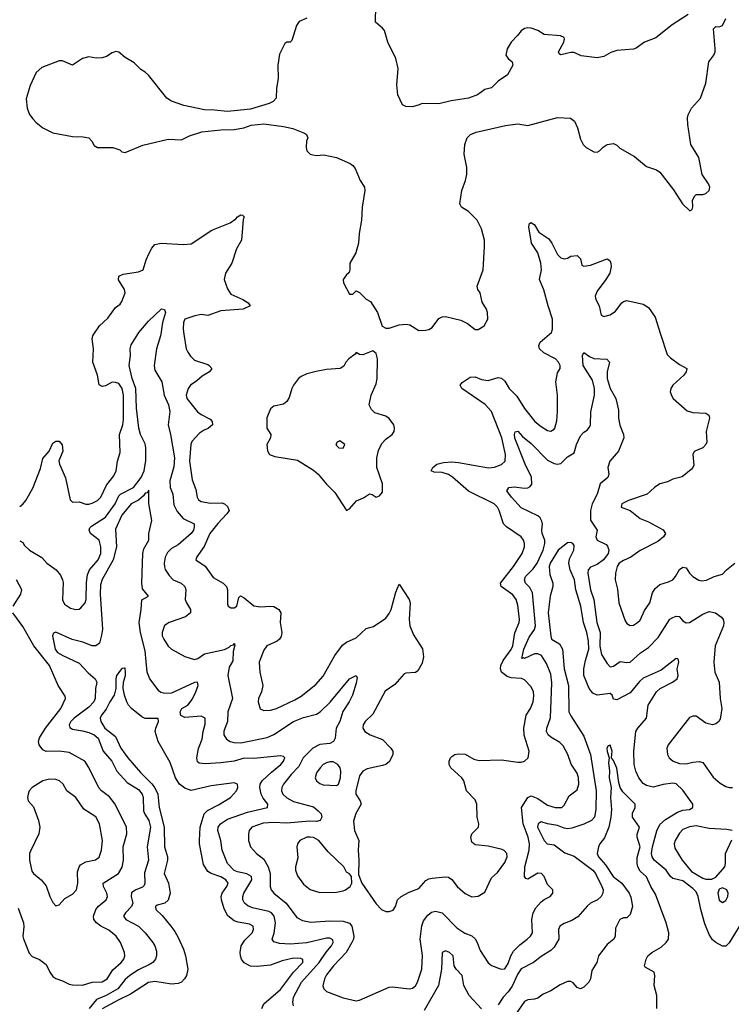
# Model space of a CAD drawing. Header units: inches. Extents: x 1384664 to 1536621, y 460766 to 646467.
# Tile 226 of 256: x 1474930 to 1479243, y 495936 to 501906. Entities that reach past the tile are written whole.
import ezdxf

# ---------------------------------------------------------------- set-up
doc = ezdxf.new("R2010")
doc.units = ezdxf.units.IN
doc.header["$MEASUREMENT"] = 0
doc.layers.add('B4479', color=7, linetype='Continuous')
doc.layers.add('B4570', color=7, linetype='Continuous')

msp = doc.modelspace()

# ---------------------------------------------------------------- linework, layer by layer
at = {"layer": 'B4479', "color": 5}
for points, elevation in [([(1474930, 498954), (1474950, 498968.4), (1474967.2, 498990), (1475010, 499066), (1475055.7, 499184.3), (1475070, 499246), (1475109.6, 499290.4), (1475130, 499338), (1475149.2, 499350.8), (1475170, 499351), (1475188.1, 499328.1), (1475192.4, 499290), (1475168.1, 499231.9), (1475170.6, 499210.6), (1475207.6, 499127.6), (1475235.2, 498995.2), (1475250, 498980.7), (1475290, 498982.4), (1475330, 498969.2), (1475350, 498968.3), (1475370, 498973.8), (1475402.4, 498990), (1475422.2, 499010), (1475455.7, 499084.3), (1475500.7, 499139.3), (1475515.4, 499170), (1475522.7, 499230), (1475538.9, 499281.1), (1475534.5, 499390), (1475555.2, 499450), (1475558.6, 499481.4), (1475558.2, 499630), (1475551.7, 499670), (1475530, 499699.7), (1475510, 499706.6), (1475490, 499708), (1475450, 499686.3), (1475430, 499682.4), (1475411.5, 499691.5), (1475401.8, 499750), (1475373.6, 499830), (1475376.6, 499910), (1475368.4, 499970), (1475373.3, 499990), (1475379.9, 500000)], 680), ([(1474930, 498746.8), (1474950, 498735.5), (1474958.5, 498718.5), (1474988.6, 498688.6), (1475064.2, 498644.2), (1475093.8, 498610), (1475150.1, 498570.1), (1475178.2, 498538.2), (1475190.2, 498510), (1475192.5, 498492.5), (1475188.9, 498388.9), (1475201.8, 498361.8), (1475238.2, 498338.2), (1475270, 498328.8), (1475290, 498332.8), (1475300, 498340), (1475326.2, 498370), (1475333.3, 498390), (1475334.2, 498494.2), (1475340, 498540), (1475354, 498570), (1475404.8, 498630), (1475421, 498670), (1475421.3, 498710), (1475410.7, 498750), (1475359.4, 498790), (1475351.5, 498810), (1475355.7, 498824.3), (1475364.8, 498835.2), (1475450.8, 498889.2), (1475509.6, 498970), (1475530, 499019.8), (1475541.8, 499030), (1475619, 499070), (1475665.4, 499130), (1475684.1, 499170), (1475694.2, 499234.2), (1475695.1, 499310), (1475690, 499333.3), (1475661.4, 499390), (1475651.2, 499430), (1475638.7, 499550), (1475634.5, 499670), (1475612.3, 499730), (1475592.9, 499810), (1475601.5, 499870), (1475599.8, 499910), (1475605.4, 499934.6), (1475645.6, 500000)], 660), ([(1475785.3, 500000), (1475783.8, 499990), (1475758.4, 499910), (1475745.5, 499810), (1475750, 499781.6), (1475791.4, 499710), (1475806.2, 499630), (1475832.1, 499570), (1475841, 499530), (1475829.4, 499450), (1475845, 499390), (1475868.7, 499250), (1475864.3, 499195.7), (1475840.9, 499110), (1475841.1, 499070), (1475858.1, 499030), (1475865.3, 498965.3), (1475884.2, 498924.2), (1475921.7, 498881.7), (1475986.8, 498850), (1475988.2, 498830), (1475984.4, 498810), (1475969.1, 498790), (1475890, 498722.8), (1475850, 498699.7), (1475825.2, 498674.8), (1475812, 498648), (1475805.5, 498610), (1475808.3, 498588.3), (1475812.2, 498572.2), (1475835.2, 498535.2), (1475860.4, 498510), (1475908.8, 498488.8), (1475930.2, 498470), (1475936.5, 498450), (1475933.8, 498390), (1475940.3, 498370), (1475964.6, 498330), (1475964.6, 498310), (1475935.2, 498284.8), (1475836.3, 498250), (1475807.2, 498232.8), (1475792.7, 498190), (1475794.4, 498170), (1475803.1, 498150), (1475830, 498108.2), (1475850, 498088.7), (1475930, 498045.3), (1475990, 498026.8), (1476010, 498032.7), (1476050, 498060.9), (1476172, 498088), (1476198.9, 498101.1), (1476210, 498111.8), (1476225.1, 498114.9), (1476230, 498124.7), (1476233.5, 498113.5), (1476224.2, 498075.8), (1476221.7, 498018.3), (1476200.7, 497979.3), (1476191.3, 497930), (1476219.4, 497790), (1476190.8, 497710), (1476188.7, 497650), (1476168.2, 497591.8), (1476166.9, 497570), (1476183.5, 497543.5), (1476206.4, 497530), (1476230, 497523.2), (1476270, 497521.2), (1476430, 497554), (1476470, 497572.2), (1476590, 497651), (1476650, 497675.5), (1476730, 497694.8), (1476751.4, 497708.6), (1476812.3, 497767.7), (1476930, 497908.7), (1476970, 497930.5), (1476975.1, 497915.1), (1476970, 497882.7), (1476946.5, 497810), (1476926.7, 497770), (1476887.9, 497712.1), (1476869.6, 497650.4), (1476848.6, 497610), (1476842.2, 497550), (1476832.6, 497530), (1476810, 497517.7), (1476750, 497511.2), (1476706.5, 497490), (1476648.8, 497430), (1476622.3, 497377.7), (1476575.2, 497330), (1476529.5, 497270.5), (1476519.8, 497250), (1476517.5, 497230), (1476525.7, 497210), (1476550, 497187.7), (1476590, 497165.4), (1476710, 497132.5), (1476739.6, 497110), (1476758, 497090), (1476761.3, 497070), (1476750.5, 497050), (1476730, 497044.2), (1476685.7, 497045.7), (1476550, 497033.3), (1476470, 497038.8), (1476406.3, 497033.7), (1476337, 497010), (1476320.7, 496990), (1476317.4, 496970), (1476316.8, 496930), (1476330, 496890.3), (1476366, 496850), (1476410, 496816.1), (1476436.6, 496770), (1476447.7, 496730), (1476448.6, 496650), (1476455.2, 496630), (1476470.2, 496610), (1476545.7, 496550), (1476610, 496462.8), (1476644.8, 496444.8), (1476694.3, 496434.3), (1476810, 496442.3), (1476890, 496439.3), (1476928.2, 496428.2), (1476944.2, 496410), (1476955.1, 496350), (1476952.4, 496330), (1476943.1, 496310), (1476907.9, 496250), (1476831.6, 496170), (1476790, 496115), (1476776.6, 496090), (1476767.7, 496047.7), (1476773.4, 496030), (1476790, 496014.6), (1476890, 495975.2), (1476970, 495957.3), (1476990, 495960.3), (1477170, 496040.2), (1477190, 496041.6), (1477290, 496030.2), (1477310, 496032.9), (1477330, 496048.9), (1477342.2, 496070), (1477367.1, 496150), (1477372.5, 496232.5), (1477358.2, 496330), (1477367.7, 496412.3), (1477378.5, 496441.5), (1477403.9, 496476.1), (1477425.8, 496494.2), (1477450, 496501.6), (1477490.9, 496490.9), (1477580.1, 496400.1), (1477627.3, 496367.3), (1477670.5, 496350.5), (1477690, 496333.7), (1477703.9, 496310), (1477721.5, 496261.5), (1477770, 496186.7), (1477790, 496171.6), (1477848.1, 496148.1), (1477870, 496151.3), (1477890, 496183.9), (1477906.5, 496230), (1477922.4, 496257.6), (1477962.5, 496297.5), (1478006.7, 496330), (1478026.5, 496350), (1478037.5, 496370), (1478033.5, 496450), (1478043.1, 496490), (1478058.9, 496521.1), (1478090, 496556.5), (1478110, 496572.2), (1478145.2, 496590), (1478161.2, 496610), (1478161.2, 496630), (1478130, 496662), (1478109.6, 496710), (1478092.7, 496730), (1478070, 496730.8), (1478010, 496694.5), (1477998.9, 496698.9), (1477990.7, 496710.7), (1477990.9, 496770), (1478017.4, 496870), (1478020.6, 496910), (1478011.2, 496950), (1477981.1, 497030), (1477972.3, 497130), (1478009.2, 497190), (1478030, 497200.3), (1478070, 497184.1), (1478130, 497144.4), (1478176, 497130), (1478217, 497130), (1478230, 497143), (1478260.9, 497199.1), (1478310, 497237.1), (1478319.8, 497270), (1478317.6, 497310), (1478310, 497338), (1478272, 497392), (1478251.6, 497450), (1478223.8, 497503.8), (1478204.4, 497524.4), (1478150, 497555.2), (1478133.3, 497570), (1478124.1, 497590), (1478125.9, 497610), (1478146.6, 497673.4), (1478155.5, 497884.5), (1478150, 497937.4), (1478122.7, 498002.7), (1478093.7, 498050), (1478070, 498060.6), (1478050, 498061), (1477990, 498033.1), (1477983.4, 498036.6), (1477973.6, 498033.6), (1477986.4, 498090), (1478018.1, 498161.9), (1478051.4, 498208.6), (1478056, 498230), (1478037.6, 498430), (1478023.2, 498463.2), (1477996.3, 498490), (1477989.9, 498510), (1477996.7, 498530), (1478042.9, 498577.1), (1478066.9, 498610), (1478102.8, 498690), (1478112.8, 498730), (1478113, 498750), (1478097.2, 498790), (1478094.5, 498810), (1478098.4, 498850), (1478094.6, 498865.4), (1478085, 498885), (1478070, 498898.2), (1477970, 498946.6), (1477911.7, 499010), (1477883.5, 499050), (1477894, 499070), (1477927.3, 499072.7), (1477990, 499064.8), (1478010, 499067), (1478024.8, 499075.2), (1478034.5, 499090), (1478031.3, 499131.3), (1477994.6, 499210), (1477931.1, 499368.9), (1477928.8, 499391.2), (1477933.4, 499406.6), (1477950, 499411.7), (1477978.6, 499378.6), (1478030, 499335.6), (1478130, 499236), (1478170, 499214.2), (1478190, 499210.2), (1478210, 499215.3), (1478250, 499255.8), (1478290, 499279.3), (1478305.3, 499330), (1478330, 499382.4), (1478350, 499404.9), (1478370, 499417), (1478384.4, 499435.6), (1478390.7, 499450), (1478391.6, 499528.4), (1478414.8, 499630), (1478414.8, 499670), (1478401.1, 499721.1), (1478345.9, 499810), (1478342, 499870), (1478350, 499887.3), (1478383.4, 499863.4), (1478410, 499852.6), (1478488.5, 499848.5), (1478504.4, 499830), (1478490.2, 499769.8), (1478491, 499730), (1478510.1, 499670.1), (1478543.6, 499610), (1478558.7, 499538.7), (1478559, 499490), (1478567.7, 499447.7), (1478590.2, 499390), (1478591.3, 499371.3), (1478559, 499290), (1478507.3, 499230), (1478495, 499190), (1478500.8, 499150), (1478495.6, 499130), (1478448.3, 499091.7), (1478429.5, 499030), (1478399.8, 498970), (1478389.6, 498929.6), (1478390.8, 498870.8), (1478430.5, 498810), (1478422.4, 498770), (1478430, 498751), (1478484.5, 498724.5), (1478493.6, 498713.6), (1478501.1, 498690), (1478496.4, 498670), (1478467.8, 498630), (1478430, 498602.7), (1478390, 498587.4), (1478375.5, 498570), (1478373.1, 498550), (1478390.6, 498450), (1478411, 498390), (1478428.8, 498250), (1478449.2, 498190), (1478447.5, 498107.5), (1478457.3, 498057.3), (1478490, 498002), (1478510, 497981.5), (1478530, 497986), (1478570, 498014.3), (1478610, 498007.8), (1478630, 498010.4), (1478692.2, 498067.8), (1478740.6, 498099.4), (1478799.9, 498160.1), (1478869.8, 498270.2), (1478890, 498281.7), (1478910, 498288.5), (1478926.4, 498286.4), (1478950, 498260.5), (1478970, 498248), (1478990, 498251.8), (1479070, 498302.5), (1479110, 498317.5), (1479148, 498310), (1479183.2, 498283.2), (1479194.2, 498270), (1479198.2, 498250), (1479195.7, 498230), (1479146, 498110), (1479137.3, 498010), (1479142.6, 497950), (1479169.3, 497889.3), (1479175.5, 497790), (1479185.5, 497730), (1479175.1, 497664.9), (1479168.2, 497650), (1479150, 497637.4), (1479130, 497631.1), (1479090, 497641.5), (1479030, 497682.2), (1479010, 497684), (1478990, 497674.7), (1478861.6, 497510), (1478852.4, 497490), (1478856.9, 497450), (1478867.4, 497430), (1478890.7, 497410.7), (1478930, 497395.9), (1478970, 497395), (1479010, 497404.7), (1479047.7, 497407.7), (1479070, 497402.3), (1479133.2, 497313.2), (1479176.4, 497276.4), (1479210, 497256.6), (1479230, 497250.8), (1479250, 497251.4)], 660), ([(1475925.1, 500000), (1475939.7, 499910), (1475950.1, 499890), (1475966, 499866), (1475990, 499841.7), (1476070, 499814.3), (1476078.7, 499810), (1476094, 499790), (1476080.4, 499770), (1476035.3, 499744.7), (1476004, 499716), (1475966.3, 499690), (1475950.9, 499669.1), (1475939.8, 499630), (1475942.4, 499610), (1476008.2, 499528.2), (1476030, 499511.8), (1476083.8, 499483.8), (1476096.8, 499470), (1476098.8, 499450), (1476074.9, 499430), (1476043.9, 499416.1), (1476020.6, 499399.4), (1475972.5, 499347.5), (1475967.2, 499330), (1475959.2, 499230), (1475975.6, 499115.6), (1475997.9, 499057.9), (1476005.8, 499010), (1476014.2, 498994.2), (1476030, 498984.7), (1476086.2, 498973.8), (1476155.6, 498975.6), (1476170.8, 498970), (1476190, 498954), (1476199.5, 498930), (1476186.5, 498910), (1476130, 498851.9), (1476082.6, 498790), (1476048.5, 498711.5), (1476004, 498650), (1475998.4, 498630), (1476053.5, 498593.5), (1476103.1, 498523.1), (1476163.7, 498490), (1476184.4, 498470), (1476188.7, 498450), (1476190, 498362), (1476194, 498350), (1476203.1, 498343.1), (1476210, 498339.3), (1476230, 498340.3), (1476246.6, 498350), (1476258, 498402), (1476268.3, 498411.7), (1476290, 498400.7), (1476350, 498352.6), (1476390, 498346.2), (1476450, 498350.6), (1476470, 498347.9), (1476500.7, 498330), (1476512.7, 498310), (1476509.4, 498250), (1476518.2, 498190), (1476514, 498166), (1476504.9, 498150), (1476490, 498138.8), (1476427.1, 498110), (1476410, 498084.2), (1476381.5, 498010), (1476385.6, 497950), (1476404.6, 497870), (1476396, 497830), (1476377.6, 497790), (1476375.8, 497770), (1476388.3, 497728.3), (1476410, 497716.5), (1476450, 497719.7), (1476486.6, 497730), (1476598, 497782), (1476635.7, 497804.3), (1476725.1, 497874.9), (1476770, 497924.6), (1476840.8, 498050), (1476886.6, 498113.4), (1476910, 498132.6), (1476970, 498158.3), (1477030, 498214), (1477074, 498226), (1477150, 498277.6), (1477170, 498305.5), (1477180.8, 498330), (1477210, 498434.8), (1477230, 498484), (1477291.7, 498390), (1477296.9, 498370), (1477291.4, 498270), (1477295.5, 498230), (1477316.5, 498176.5), (1477371.8, 498091.8), (1477377.9, 498042.1), (1477370, 498005.1), (1477343, 497957), (1477330, 497948.5), (1477270, 497944.2), (1477260.5, 497939.5), (1477204.8, 497875.2), (1477145.9, 497834.1), (1477070, 497696.1), (1477024.4, 497650), (1477012.8, 497630), (1477010.3, 497610), (1477022, 497590), (1477054.9, 497570), (1477130, 497540.9), (1477180.2, 497490), (1477191.6, 497470), (1477191.5, 497450), (1477171.1, 497408.9), (1477150, 497390.8), (1477130, 497383.1), (1477035.6, 497364.4), (1477010, 497349.2), (1476990, 497322), (1476968, 497230), (1476968.2, 497210), (1476993.7, 497170), (1476999.6, 497150), (1476967, 497093), (1476953.8, 497046.2), (1476959, 496990), (1476985.5, 496930), (1476981.5, 496870), (1476985.3, 496810), (1476983, 496723), (1477003.1, 496670), (1477090, 496544.4), (1477123, 496510), (1477150, 496498.7), (1477170, 496498.7), (1477192.9, 496507.1), (1477208.2, 496530), (1477221, 496570), (1477241.3, 496590), (1477290, 496615.6), (1477350, 496637.2), (1477392.8, 496687.2), (1477410, 496696.5), (1477430, 496700.2), (1477509.1, 496709.1), (1477530, 496706.5), (1477550, 496693.7), (1477580.8, 496650), (1477630, 496607), (1477670, 496587), (1477710, 496592.4), (1477750, 496615.5), (1477790, 496702.8), (1477825.6, 496734.4), (1477870, 496796.3), (1477884, 496830), (1477883, 496850), (1477867.6, 496867.6), (1477853.7, 496873.7), (1477770, 496895.8), (1477690, 496903.2), (1477670, 496919.7), (1477663.7, 496950), (1477669.8, 496970), (1477711.2, 497010), (1477712.1, 497030), (1477703.4, 497070), (1477701, 497150), (1477690, 497176.1), (1477639.3, 497230), (1477622.8, 497290), (1477609.8, 497310), (1477543.9, 497370), (1477533.8, 497390), (1477532.5, 497410), (1477541.4, 497430), (1477550, 497438.2), (1477568.2, 497450), (1477590, 497455.6), (1477630, 497452.7), (1477682.8, 497422.8), (1477714.5, 497414.5), (1477850, 497418.5), (1477950, 497403.5), (1477970, 497404.2), (1477990, 497410.3), (1478011.5, 497430), (1478018.9, 497470), (1477987.3, 497567.3), (1477986.4, 497610), (1477999.8, 497690), (1478025.5, 497730), (1478041.7, 497770), (1478046.5, 497806.5), (1478044.4, 497830), (1478030, 497860.5), (1477990, 497902.4), (1477971.4, 497911.4), (1477910, 497916.4), (1477884.3, 497924.3), (1477850, 497949), (1477844.8, 497970), (1477847.4, 497990), (1477860.1, 498019.9), (1477910, 498088.1), (1477919.9, 498110), (1477931.2, 498188.8), (1477957.1, 498250), (1477959.9, 498270), (1477950, 498356), (1477939.1, 498390), (1477918.4, 498418.4), (1477848.4, 498470), (1477844.7, 498490), (1477923.4, 498590), (1477975.6, 498670), (1477989.8, 498710), (1477989, 498730), (1477984.2, 498750), (1477970.5, 498770), (1477881.6, 498830), (1477863.5, 498850), (1477835.4, 498930), (1477825.4, 498950), (1477806.2, 498970), (1477650, 499046.7), (1477552.6, 499132.6), (1477530, 499147.7), (1477490, 499160.2), (1477442.4, 499162.4), (1477424.5, 499170), (1477434.7, 499190), (1477457.6, 499210), (1477498.5, 499221.5), (1477550, 499225.3), (1477590, 499221.9), (1477771.8, 499188.2), (1477807.2, 499192.8), (1477851.2, 499208.8), (1477872.9, 499230), (1477875, 499270), (1477852, 499370), (1477790, 499529.8), (1477751.9, 499571.9), (1477609.7, 499670), (1477598.9, 499690), (1477612.9, 499707.1), (1477660.9, 499739.1), (1477690, 499740.9), (1477730, 499723.9), (1477770, 499717.7), (1477830, 499735.8), (1477850, 499732.4), (1477870, 499714.9), (1477897.7, 499670), (1477942.6, 499622.6), (1477990, 499548.4), (1478052.9, 499470), (1478090, 499438.5), (1478130, 499415), (1478150, 499411), (1478170, 499423.2), (1478173.5, 499430), (1478185.3, 499474.7), (1478190.7, 499530), (1478189.1, 499630), (1478179.9, 499710), (1478190, 499764.9), (1478205.7, 499790), (1478205.8, 499810), (1478195.9, 499830), (1478177.1, 499850), (1478106.3, 499886.3), (1478080.8, 499910), (1478077.1, 499930), (1478085.3, 499950), (1478141.5, 500000)], 680), ([(1478814.8, 500000), (1478855.1, 499875.1), (1478874.9, 499854.9), (1478930, 499814.3), (1478973, 499790), (1478970.3, 499770), (1478955.3, 499750), (1478889.6, 499690.4), (1478876, 499670), (1478873.7, 499650), (1478882.9, 499622.9), (1478890.3, 499610), (1478975, 499535), (1479010, 499525.2), (1479090, 499520.8), (1479107.9, 499507.9), (1479111.2, 499490), (1479091.5, 499410), (1479095.3, 499344.7), (1479090, 499329.7), (1479070, 499310.9), (1479023, 499290), (1479016.9, 499283.1), (1479010.3, 499270), (1479015.6, 499204.4), (1479010.6, 499190), (1479000.5, 499179.5), (1478945.3, 499134.7), (1478890, 499120.5), (1478855.9, 499104.1), (1478810, 499090.9), (1478777.3, 499070), (1478734, 499030), (1478620.4, 498990), (1478580.5, 498970), (1478576.3, 498950), (1478629.5, 498929.5), (1478690, 498882.4), (1478741.4, 498861.4), (1478830, 498812), (1478843.6, 498790), (1478831.5, 498770), (1478798.2, 498741.8), (1478690, 498687), (1478633.9, 498646.1), (1478590, 498627.7), (1478564.6, 498610), (1478551.8, 498590), (1478541.4, 498550), (1478539.1, 498510), (1478553.1, 498453.1), (1478561.5, 498370), (1478600.8, 498260.8), (1478610, 498244), (1478630, 498233), (1478650, 498234.9), (1478674.7, 498250), (1478690, 498265.3), (1478717, 498323), (1478749.8, 498370), (1478766.3, 498430), (1478782.4, 498457.6), (1478810, 498481.6), (1478863.2, 498496.8), (1478888.3, 498510), (1478905.3, 498530), (1478928.6, 498571.4), (1478950, 498587.2), (1478970, 498582.4), (1478989.3, 498549.3), (1479009.3, 498529.3), (1479047.3, 498507.3), (1479063.6, 498503.6), (1479092.3, 498507.7), (1479139, 498530), (1479190, 498543.1), (1479214.7, 498570), (1479264.5, 498610)], 680), ([(1476590, 495927.7), (1476586, 495950), (1476590, 495979.3), (1476637.6, 496070), (1476744.4, 496190), (1476787.4, 496252.6), (1476819.3, 496290), (1476829.4, 496310), (1476827.7, 496327.7), (1476810, 496337.7), (1476790, 496337.7), (1476670, 496308.1), (1476570, 496300.6), (1476504.2, 496304.2), (1476470, 496314.9), (1476460.3, 496330), (1476472.5, 496367.5), (1476480.6, 496430), (1476473.2, 496470), (1476456.3, 496490), (1476439.5, 496499.5), (1476341.1, 496521.1), (1476312.8, 496532.8), (1476291.7, 496550), (1476282.4, 496570), (1476282, 496590), (1476287.8, 496610), (1476337.5, 496690), (1476335.5, 496710), (1476307.7, 496727.7), (1476250, 496738.4), (1476230, 496746.6), (1476189.3, 496790), (1476157.8, 496870), (1476149.4, 496930), (1476132, 496990), (1476133.5, 497010), (1476146.9, 497030), (1476190, 497059.2), (1476310, 497102), (1476432.2, 497130), (1476433.2, 497150), (1476404.9, 497184.9), (1476393.4, 497210), (1476385.2, 497250), (1476387.8, 497270), (1476399.8, 497290), (1476455.5, 497344.5), (1476512.3, 497390), (1476529.1, 497410), (1476537, 497430), (1476530, 497438.4), (1476510, 497442.8), (1476350, 497425.4), (1476290, 497429.3), (1476230.4, 497409.6), (1476150, 497400.3), (1476053.4, 497393.4), (1476018.5, 497398.5), (1476007.1, 497407.1), (1476002.9, 497430), (1476013.7, 497486.3), (1476036.7, 497543.3), (1476042.4, 497590), (1476053.8, 497633.8), (1476053.4, 497670), (1476030, 497683.9), (1475930, 497674.6), (1475906.1, 497686.1), (1475902, 497710), (1475913.7, 497730), (1475950, 497750.7), (1475976, 497784), (1475998.3, 497830), (1476010.8, 497870), (1476008.3, 497888.3), (1475990, 497888.1), (1475850, 497822.9), (1475810, 497819.5), (1475785.8, 497825.8), (1475774.5, 497834.5), (1475718.3, 497910), (1475702.3, 497950), (1475690, 498079.1), (1475661.6, 498190), (1475654.2, 498250), (1475666.5, 498330), (1475670, 498388), (1475711, 498410), (1475675.2, 498455.2), (1475670.2, 498490.2), (1475677, 498670), (1475683.1, 498696.9), (1475713.7, 498750), (1475712, 498790), (1475731.6, 498868.4), (1475712.7, 498972.7), (1475712.8, 499052.8), (1475702, 499038), (1475690, 499034.7), (1475680.3, 499019.7), (1475650, 498993), (1475606.4, 498970), (1475550, 498902.4), (1475510, 498816.4), (1475516.2, 498710), (1475496.6, 498630), (1475429.1, 498510.9), (1475420.1, 498479.9), (1475417.3, 498422.7), (1475430.9, 498210), (1475426.8, 498173.2), (1475413.9, 498126.1), (1475390.7, 498109.3), (1475370, 498110.3), (1475311.9, 498131.9), (1475247.1, 498147.1), (1475150, 498192), (1475134.5, 498185.5), (1475129.7, 498170.3), (1475145.2, 498090), (1475158.2, 498070), (1475191.1, 498050), (1475290, 498004.5), (1475345.7, 497945.7), (1475386.5, 497910), (1475398, 497890), (1475388.9, 497850), (1475388.1, 497790), (1475379, 497770), (1475350, 497737.2), (1475259.8, 497670), (1475239.5, 497650), (1475230.7, 497630), (1475234.9, 497614.9), (1475250, 497603.7), (1475310, 497595), (1475350, 497584), (1475382.2, 497570), (1475406, 497550), (1475435.4, 497470), (1475487.5, 497410), (1475519.8, 497350), (1475581.1, 497281.1), (1475650, 497238), (1475672.2, 497210), (1475678.5, 497190), (1475680.2, 497110), (1475688.1, 497088.1), (1475711.8, 497050), (1475723.8, 497010), (1475702.1, 496890), (1475710.7, 496810), (1475686, 496734), (1475688.2, 496670), (1475683.9, 496656.1), (1475674.4, 496645.6), (1475630, 496627.3), (1475607.9, 496612.1), (1475606.5, 496590), (1475616.5, 496550), (1475607.9, 496530), (1475570.6, 496490), (1475558.8, 496470), (1475573.3, 496450), (1475651, 496410), (1475689.8, 496370), (1475737.4, 496310), (1475749.9, 496289.9), (1475758.6, 496258.6), (1475759, 496230), (1475752.5, 496210), (1475737.4, 496190), (1475721.4, 496178.6), (1475650, 496145.9), (1475597.7, 496110), (1475570, 496086), (1475525.3, 496030), (1475454.9, 495990), (1475395.7, 495964.3), (1475351.7, 495910)], 640), ([(1479329.9, 496470), (1479230, 496308.5), (1479210, 496288.8), (1479190, 496288.9), (1479150, 496310.3), (1479130, 496327.4), (1479110, 496358.9), (1479083.5, 496423.5), (1479058.5, 496510), (1479042.4, 496590), (1479030, 496617.7), (1479010, 496638.6), (1478950, 496683.9), (1478890, 496699.7), (1478874.6, 496710), (1478847.9, 496750), (1478775, 496810), (1478764.1, 496830), (1478760.6, 496850), (1478766.2, 496890), (1478792, 496988), (1478810, 497026.6), (1478843.8, 497056.2), (1478918.1, 497101.9), (1478950, 497112.2), (1478990, 497116.9), (1479010.3, 497130), (1479010.4, 497150), (1478950, 497234.4), (1478910, 497273.4), (1478890, 497276.5), (1478830, 497269.1), (1478770, 497252.4), (1478730, 497262.5), (1478710, 497274), (1478682.2, 497310), (1478665.2, 497350), (1478654.8, 497390), (1478653.6, 497470), (1478665, 497590), (1478676.2, 497610), (1478728.4, 497670), (1478738.9, 497750), (1478790, 497829.8), (1478812.4, 497850), (1478887.2, 497890), (1478914.9, 497910), (1478921.6, 497930), (1478914.9, 497970), (1478924.4, 498010), (1478922.5, 498022.5), (1478918.8, 498030), (1478910, 498032.2), (1478817.7, 497962.3), (1478710, 497913.1), (1478686.4, 497893.6), (1478630, 497825.5), (1478550, 497781.7), (1478530, 497785.5), (1478521.7, 497810), (1478510, 497819.6), (1478430, 497810.1), (1478403.3, 497823.3), (1478381.8, 497850), (1478348.7, 497930), (1478350, 497970), (1478358.8, 498021.2), (1478380.1, 498090), (1478377.2, 498137.2), (1478366.8, 498190), (1478348.3, 498250), (1478330.6, 498350), (1478301.3, 498450), (1478292.5, 498510), (1478267.3, 498570), (1478258.2, 498610), (1478262.7, 498637.3), (1478288.2, 498690), (1478290, 498717.1), (1478282.8, 498730), (1478270, 498736.6), (1478250, 498733.9), (1478194, 498690), (1478145.9, 498610), (1478139.3, 498590), (1478142.9, 498542.9), (1478162, 498490), (1478161.2, 498470), (1478145.4, 498410), (1478133.6, 498310), (1478148.5, 498168.5), (1478152.8, 498150), (1478201.4, 498121.4), (1478220.3, 498090), (1478230.8, 497970), (1478256.4, 497870), (1478259.6, 497710), (1478270, 497684.7), (1478350, 497561), (1478390.2, 497450.2), (1478424.8, 497230), (1478423, 497117), (1478413.5, 497070), (1478395.4, 497050), (1478350, 497028.4), (1478275.9, 497004.1), (1478250, 497000.2), (1478230, 497003.5), (1478190, 497020.1), (1478130.1, 497030.1), (1478090, 497043.2), (1478072.1, 497030), (1478069.5, 497010), (1478110, 496929.6), (1478128, 496908), (1478170, 496903), (1478235.2, 496855.2), (1478290, 496834.9), (1478403.7, 496750), (1478419.3, 496730), (1478459.1, 496650), (1478466.2, 496630), (1478465.6, 496610), (1478454.2, 496590), (1478432.2, 496570), (1478390.9, 496549.1), (1478370, 496531.2), (1478313.5, 496466.5), (1478276.6, 496443.4), (1478230, 496425.8), (1478203.6, 496410), (1478195.1, 496390), (1478197, 496330), (1478170, 496282.6), (1478150, 496262.8), (1478090, 496225.8), (1478044.4, 496190), (1477970, 496150.7), (1477950, 496121.6), (1477914.4, 496045.6), (1477890, 496011.6), (1477859.9, 495980.1), (1477830, 495932.4)], 640), ([(1474890, 498350.7), (1474936.6, 498423.4), (1474942, 498450), (1474910.6, 498510.6)], 660), ([(1474919.8, 496519.8), (1474952.4, 496430), (1474954.8, 496405.2), (1474949.3, 496350), (1474952.8, 496332.8), (1474986.6, 496246.6), (1475006.2, 496226.2), (1475050, 496206.7), (1475090, 496177.1), (1475112.3, 496130), (1475130, 496105.3), (1475150, 496092.3), (1475190, 496078.5), (1475230, 496058), (1475250, 496053.1), (1475310, 496051.3), (1475368.9, 496071.1), (1475430, 496072.2), (1475459.4, 496090), (1475495.4, 496144.6), (1475545, 496190), (1475560.7, 496210), (1475566.6, 496230), (1475565.2, 496250), (1475541.4, 496310), (1475514.2, 496350), (1475470, 496385.2), (1475422.4, 496410), (1475395.4, 496430), (1475380.3, 496450), (1475376.8, 496470), (1475391.5, 496510), (1475408.6, 496531.4), (1475453.5, 496570), (1475461.8, 496590), (1475458.7, 496610), (1475438, 496650), (1475435.5, 496670), (1475529.8, 496730), (1475552.1, 496767.9), (1475560.2, 496810), (1475558, 496890), (1475579.9, 496970), (1475577.1, 497010), (1475509.4, 497150), (1475473.5, 497193.5), (1475425.1, 497230), (1475408.7, 497248.7), (1475350, 497371.5), (1475324, 497410), (1475230, 497462.3), (1475170, 497470.7), (1475089.8, 497469.8), (1475070, 497479.7), (1475047.4, 497510), (1475044.2, 497530), (1475050, 497552.4), (1475086, 497610), (1475179.5, 497730), (1475207.1, 497790), (1475204.8, 497804.8), (1475164, 497870), (1475110.5, 497990), (1475015.7, 498110), (1474950, 498226.9), (1474887.8, 498310)], 660), ([(1476397.6, 495910), (1476410, 495938.9), (1476510, 496025.3), (1476590, 496129.9), (1476645.6, 496190), (1476647.2, 496207.2), (1476634.2, 496214.2), (1476590, 496216.7), (1476520.4, 496199.6), (1476450, 496172.6), (1476370, 496164.4), (1476330, 496167.2), (1476290, 496188.3), (1476274.6, 496210), (1476267.9, 496230), (1476266.6, 496250), (1476273, 496290), (1476294.6, 496325.4), (1476338.9, 496370), (1476347.9, 496390), (1476345.2, 496410), (1476322.8, 496422.8), (1476254, 496434), (1476230, 496442.5), (1476191.6, 496471.6), (1476170, 496514.6), (1476152.8, 496570), (1476151.9, 496590), (1476156.6, 496610), (1476185.5, 496650), (1476193.6, 496670), (1476180.4, 496690), (1476150, 496709.2), (1476090, 496728.3), (1476070, 496741), (1476044.3, 496784.3), (1476020.6, 496910), (1476020.6, 496930), (1476024.5, 497010), (1476048, 497090), (1476069, 497111), (1476135.5, 497144.5), (1476208.2, 497190), (1476243.5, 497230), (1476252.2, 497250), (1476251, 497271), (1476230, 497278), (1476090, 497260.9), (1475970, 497233.1), (1475930, 497247.5), (1475898, 497270), (1475875.3, 497310), (1475841.5, 497401.5), (1475769, 497530), (1475751.4, 497590), (1475754.3, 497610), (1475771.4, 497650), (1475768.9, 497668.9), (1475690, 497669.5), (1475670, 497678.6), (1475608.3, 497730), (1475590, 497749.2), (1475579.2, 497770), (1475564.8, 497810), (1475557, 497850), (1475558.4, 497890), (1475570.8, 497930), (1475572.2, 497950), (1475570, 497974.8), (1475565.2, 497974.8), (1475550, 497971.3), (1475516.4, 497930), (1475512.5, 497910), (1475513.7, 497850), (1475503, 497810), (1475477, 497770), (1475455.1, 497724.9), (1475426.1, 497690), (1475417.2, 497670), (1475421.4, 497650), (1475446.7, 497610), (1475510, 497560.4), (1475543, 497490), (1475584.5, 497430), (1475662, 497342), (1475731.9, 497271.9), (1475750, 497247.7), (1475766.9, 497210), (1475775.7, 497130), (1475804.8, 497010), (1475807.4, 496890), (1475824.9, 496830), (1475824.9, 496810), (1475806.6, 496730), (1475831.1, 496670), (1475841.5, 496610), (1475830, 496567.8), (1475810, 496548.3), (1475763.4, 496536.6), (1475753, 496530), (1475754.2, 496510), (1475793.7, 496473.7), (1475846, 496410), (1475870, 496378), (1475890, 496340.4), (1475922.7, 496270), (1475934.5, 496230), (1475949.2, 496150), (1475941.6, 496110), (1475929.8, 496090), (1475910, 496070.2), (1475890, 496061.9), (1475850, 496058.8), (1475750, 496075.1), (1475710, 496068.4), (1475602.6, 495997.4), (1475530, 495963.9), (1475430.5, 495909.5)], 620), ([(1478791.6, 495910), (1478791.2, 495990), (1478776.5, 496050), (1478780.3, 496110), (1478776.3, 496130), (1478722, 496162), (1478717.3, 496170), (1478727.7, 496210), (1478738.3, 496230), (1478761.8, 496250), (1478817.9, 496282.1), (1478848.5, 496310), (1478862.6, 496330), (1478864.5, 496370), (1478848.8, 496430), (1478783.4, 496603.4), (1478756.2, 496650), (1478729.4, 496709.4), (1478690, 496743.9), (1478676.6, 496770), (1478672.3, 496790), (1478673.6, 496826.4), (1478690.1, 496890), (1478672.8, 496950), (1478673.3, 496966.7), (1478687.2, 497010), (1478645.4, 497070), (1478644.9, 497095.1), (1478661.3, 497130), (1478660.9, 497150), (1478585, 497225), (1478570.1, 497250), (1478561, 497281), (1478550, 497367.3), (1478530, 497414), (1478516.3, 497430), (1478521.3, 497470), (1478510, 497507.3), (1478496.5, 497503.5), (1478488.9, 497490), (1478490, 497468), (1478502.7, 497430), (1478499.1, 497400.9), (1478504.5, 497350), (1478503, 497310), (1478515.4, 497250), (1478511.7, 497190), (1478517.4, 497117.4), (1478514.1, 497070), (1478501.9, 497010), (1478474.3, 496945.7), (1478446.6, 496910), (1478437.7, 496890), (1478431.1, 496850), (1478438.5, 496830), (1478481.7, 496781.7), (1478526.6, 496710), (1478580.2, 496670), (1478624.1, 496610), (1478635, 496585), (1478644.1, 496530), (1478630, 496480.8), (1478610, 496461.3), (1478590, 496460.7), (1478567, 496450), (1478542.3, 496397.7), (1478540.3, 496350), (1478532.3, 496330), (1478490, 496298.4), (1478438, 496230), (1478427.6, 496190), (1478398, 496142), (1478390.9, 496090), (1478379.7, 496070), (1478350, 496040.3), (1478330, 496030.3), (1478310, 496037.8), (1478285.5, 496065.5), (1478270, 496074.9), (1478250, 496073.8), (1478205.8, 496054.2), (1478150, 496018.3), (1478102.5, 495997.5), (1478070, 495973.5), (1478050, 495966.9), (1478010, 495963.3), (1477990, 495953.3), (1477939.7, 495880.3)], 620), ([(1479249, 496989), (1479216.1, 496996.1), (1479110, 497002.9), (1479030, 497018.2), (1478990, 497012.8), (1478950, 496995.7), (1478930, 496973.6), (1478902.5, 496930), (1478896.6, 496910), (1478902, 496882), (1478944.7, 496810), (1479002.1, 496742.1), (1479070, 496700.8), (1479090, 496695.4), (1479124.8, 496695.2), (1479150, 496707.4), (1479203.9, 496770), (1479208.8, 496790), (1479209, 496851), (1479245.9, 496934.1)], 660), ([(1477730, 495908.2), (1477654.7, 495990), (1477622.2, 496050), (1477611.3, 496110), (1477575, 496150), (1477564.3, 496170), (1477556.9, 496230), (1477534.4, 496250), (1477510, 496259.5), (1477489.9, 496250.1), (1477487, 496150), (1477469, 496050), (1477381.6, 495898.4)], 640)]:
    msp.add_lwpolyline(points, dxfattribs=dict(at, elevation=elevation))
for points, elevation in [([(1477070, 499897.2), (1477010, 499874), (1476990, 499875.3), (1476970, 499888.7), (1476963, 499877), (1476925.5, 499850), (1476906, 499830), (1476894.4, 499805.6), (1476872, 499790), (1476790, 499785.4), (1476726.9, 499773.1), (1476670, 499759.5), (1476636.7, 499743.3), (1476620.6, 499730), (1476590.2, 499690), (1476579, 499670), (1476564.2, 499615.8), (1476549.1, 499590.9), (1476530, 499575.6), (1476470, 499562.9), (1476450, 499547.3), (1476428.8, 499491.2), (1476428.7, 499430), (1476451.6, 499390), (1476450.3, 499370), (1476427.9, 499330), (1476432.4, 499292.4), (1476444.2, 499270), (1476476.6, 499256.6), (1476614.4, 499234.4), (1476710, 499175.4), (1476739.7, 499150), (1476790, 499090.3), (1476840, 499040), (1476910, 498931), (1476930, 498941), (1476971.6, 498988.4), (1477013.9, 499006.1), (1477050, 499030.6), (1477066.4, 499026.4), (1477090, 499011.3), (1477110, 499018), (1477130, 499042), (1477129.1, 499090.9), (1477094.3, 499190), (1477094.7, 499250), (1477105.4, 499294.6), (1477124.6, 499335.4), (1477150, 499362.7), (1477188.3, 499390), (1477200.4, 499410), (1477202.7, 499430), (1477198, 499450), (1477170, 499488), (1477150, 499501.7), (1477082.4, 499522.4), (1477061.5, 499541.5), (1477048.7, 499570), (1477059.8, 499630), (1477090, 499697.1), (1477096.8, 499730), (1477098.7, 499850), (1477090, 499882)], 720), ([(1476870, 499352), (1476855.3, 499344.7), (1476846.8, 499330), (1476850, 499324.7), (1476864.7, 499310), (1476890, 499308.5), (1476901.2, 499330)], 740), ([(1476810, 497406.2), (1476790, 497400.3), (1476770, 497389.7), (1476750.3, 497370), (1476730, 497339.7), (1476721.5, 497310), (1476728.9, 497290), (1476750, 497274), (1476770, 497266.7), (1476850, 497261.7), (1476861.6, 497270), (1476874.5, 497310), (1476877.2, 497350), (1476872.8, 497370), (1476859.1, 497390), (1476830, 497405.3)], 680), ([(1475110, 497300.8), (1475070, 497291.7), (1475004.9, 497250), (1474987.7, 497230), (1474982, 497210), (1474977.3, 497190), (1474981, 497170), (1475014.3, 497134.3), (1475044.4, 497050), (1475052.6, 497010), (1475045.7, 496970), (1474994.8, 496865.2), (1474990.2, 496850), (1474989.2, 496810), (1475003.9, 496743.9), (1475012.8, 496730), (1475059.5, 496690), (1475090, 496654.9), (1475112, 496590), (1475130, 496553.4), (1475150, 496533.4), (1475170, 496538.8), (1475202.7, 496577.3), (1475250, 496604.2), (1475275.1, 496630), (1475281.6, 496670), (1475280.5, 496739.5), (1475289.8, 496770), (1475298.7, 496781.3), (1475330, 496799.3), (1475390, 496811.3), (1475412.2, 496827.8), (1475426.3, 496870), (1475431.2, 496930), (1475413.6, 497030), (1475392, 497072), (1475319.6, 497119.6), (1475270, 497189.8), (1475215.1, 497230), (1475192.6, 497270), (1475171.5, 497290), (1475150, 497298.2)], 680), ([(1476690, 496950.4), (1476670, 496949.8), (1476628.5, 496930), (1476614.4, 496910), (1476610.3, 496890), (1476615.9, 496824.1), (1476601.7, 496770), (1476602.3, 496750), (1476614.8, 496714.8), (1476650, 496663.7), (1476690, 496631.7), (1476750, 496614), (1476850, 496616.5), (1476890, 496624.6), (1476905.2, 496630), (1476933.2, 496650), (1476942.7, 496670), (1476942, 496710), (1476930, 496728), (1476910, 496738), (1476894, 496770), (1476800.3, 496860.3), (1476743.1, 496930), (1476710, 496946.5)], 680), ([(1479190, 496642.7), (1479170, 496635.1), (1479162.6, 496610), (1479170, 496567.3), (1479190, 496553), (1479210, 496564.9), (1479222.2, 496590), (1479225.1, 496610), (1479217.2, 496630)], 660)]:
    msp.add_lwpolyline(points, close=True, dxfattribs=dict(at, elevation=elevation))
at = {"layer": 'B4570', "color": 5}
for points, elevation in [([(1478982, 501938), (1478885.5, 501874.5), (1478785, 501795), (1478718, 501770), (1478666.6, 501733.4), (1478650, 501728), (1478550, 501718.7), (1478513.3, 501706.7), (1478470, 501682), (1478430, 501674), (1478333.2, 501686.8), (1478290, 501707.6), (1478270, 501707.8), (1478210, 501692.7), (1478199, 501699), (1478195.1, 501710), (1478227.6, 501770), (1478232.8, 501790), (1478230, 501797.2), (1478207.5, 501807.5), (1478110, 501815.6), (1478070, 501840.7), (1478030, 501854), (1478010, 501857), (1477990, 501852.3), (1477970, 501839.3), (1477948, 501810), (1477908.2, 501770), (1477885.3, 501730), (1477877.1, 501690), (1477890, 501670.7), (1477914.8, 501650), (1477918.8, 501630), (1477887.7, 501572.3), (1477830, 501533.2), (1477790, 501492.3), (1477750, 501482.9), (1477705.5, 501450), (1477651, 501430), (1477545.3, 501414.7), (1477470, 501395.1), (1477370, 501398.4), (1477351.2, 501388.8), (1477310, 501377.8), (1477270, 501380.4), (1477249.6, 501390), (1477221.1, 501450), (1477215.1, 501510), (1477223.8, 501610), (1477210.9, 501670), (1477162.4, 501770), (1477140.8, 501840.8), (1477130, 501854.5), (1477085.7, 501890), (1477088.7, 501990)], 720), ([(1476670, 501916), (1476624.5, 501895.5), (1476607.2, 501870), (1476579.6, 501780.4), (1476570, 501769.5), (1476550, 501769.4), (1476537.5, 501762.5), (1476504, 501696), (1476495.5, 501630), (1476496.3, 501550), (1476486, 501490), (1476484, 501430), (1476467.3, 501410), (1476441.4, 501398.6), (1476330, 501362.9), (1476190, 501348.9), (1476110, 501358.1), (1476050, 501358.9), (1475925.8, 501385.8), (1475850, 501412.4), (1475822, 501430), (1475710, 501569.7), (1475690, 501588.3), (1475663.3, 501603.3), (1475623.9, 501643.9), (1475570, 501676.9), (1475530, 501709.6), (1475513.2, 501713.2), (1475490, 501705.7), (1475456.6, 501683.4), (1475430, 501673.8), (1475393.4, 501673.4), (1475350, 501680.5), (1475310, 501671.2), (1475250, 501629.3), (1475190, 501656), (1475170, 501657.2), (1475064.7, 501615.3), (1475030, 501585.2), (1474992.7, 501507.3), (1474970, 501426), (1474975.8, 501370), (1474990.3, 501330.3), (1475010, 501304), (1475030, 501282), (1475070, 501250.6), (1475130, 501220.7), (1475250, 501198), (1475315.6, 501195.6), (1475348.6, 501188.6), (1475367.7, 501170), (1475382.3, 501142.3), (1475402, 501130), (1475494, 501130), (1475536.3, 501116.3), (1475550, 501104.7), (1475570, 501101), (1475675.5, 501144.5), (1475830, 501181.3), (1475910, 501177), (1475959.1, 501200.9), (1476034.5, 501225.5), (1476150, 501237.4), (1476230, 501240.3), (1476288, 501250), (1476333.8, 501266.2), (1476410, 501274), (1476530, 501258.4), (1476586.3, 501246.3), (1476657.3, 501217.3), (1476667.7, 501210), (1476676.3, 501190), (1476668.5, 501170), (1476665.5, 501130), (1476670.6, 501110.6), (1476679.8, 501099.8), (1476690.6, 501090.6), (1476706.6, 501086.6), (1476730, 501083), (1476774.5, 501085.5), (1476850.3, 501070.3), (1476933.2, 501033.2), (1476950, 501021), (1476963.4, 501003.4), (1476993.4, 500930), (1477020.7, 500890), (1477022.8, 500870), (1477006.7, 500770), (1477002, 500690), (1476987.2, 500610), (1476983.1, 500550), (1476967.5, 500492.5), (1476932, 500430), (1476931.3, 500390), (1476926.4, 500373.6), (1476910, 500359), (1476890.8, 500330), (1476893.4, 500310), (1476930, 500241), (1476950, 500242), (1476970, 500262), (1476990, 500251.3), (1477030.7, 500210.7), (1477056.7, 500196.7), (1477098.8, 500130), (1477127.7, 500047.7), (1477150, 500034.8), (1477170, 500036.3), (1477230, 500054.9), (1477270, 500059.5), (1477294.9, 500054.9), (1477350, 500021.6), (1477390, 500023), (1477410, 500028.2), (1477430, 500040.5), (1477470, 500094.3), (1477490, 500103.9), (1477510, 500106.4), (1477604.5, 500084.5), (1477644.1, 500064.1), (1477690, 500028.2), (1477710, 500028.2), (1477746, 500050), (1477767.3, 500090), (1477766, 500130), (1477760.5, 500150), (1477732.6, 500192.6), (1477720.4, 500250), (1477707.8, 500270), (1477702.2, 500290), (1477738.6, 500390), (1477748.1, 500528.1), (1477746.8, 500570), (1477730, 500637.6), (1477702, 500690), (1477650, 500743.5), (1477608.7, 500770), (1477597.2, 500790), (1477609.4, 500870), (1477632.3, 500930), (1477639.5, 500970), (1477639.7, 501010), (1477624.8, 501090), (1477628.4, 501150), (1477642, 501190), (1477662.4, 501210), (1477696, 501224), (1477875.1, 501264.9), (1477950, 501273.5), (1478010, 501263.5), (1478190, 501312.1), (1478268.4, 501308.4), (1478292.9, 501290), (1478310.3, 501250), (1478330, 501181), (1478346, 501150), (1478363, 501130), (1478410, 501103.7), (1478430, 501103.1), (1478445.2, 501110), (1478466.7, 501133.3), (1478491.2, 501148.8), (1478530, 501154.9), (1478550, 501144.4), (1478567.8, 501127.8), (1478656, 501076), (1478730, 501016.4), (1478790, 500996.3), (1478810, 500982), (1478893.4, 500873.4), (1478947.9, 500790), (1478992.3, 500747.7), (1479005.2, 500754.8), (1479009.4, 500770.6), (1479008.1, 500811.9), (1479022, 500838), (1479030, 500846.8), (1479070, 500846.8), (1479090, 500851.3), (1479108.7, 500870), (1479113.2, 500890), (1479105.2, 500910), (1479067.8, 500967.8), (1479046.6, 501070), (1478997.6, 501150), (1478979.5, 501270), (1478978, 501310), (1478982.7, 501330), (1479002.7, 501370), (1479057, 501430), (1479090, 501522), (1479107.8, 501650), (1479136.9, 501690), (1479144.7, 501710), (1479146.3, 501730), (1479135.1, 501850), (1479150, 501864.9), (1479170, 501863), (1479189.6, 501870.4), (1479210, 501913)], 720), ([(1475379.9, 500000), (1475413, 500050), (1475463.3, 500096.7), (1475510, 500161.3), (1475539.5, 500180.5), (1475550, 500197.3), (1475568.5, 500250), (1475566, 500270), (1475529, 500329), (1475531.9, 500350), (1475557.3, 500362.7), (1475650, 500377.3), (1475679.2, 500390), (1475697.4, 500450), (1475715, 500490), (1475730, 500520.7), (1475750, 500543), (1475788.5, 500551.5), (1475922.3, 500542.3), (1475970, 500547), (1476095.5, 500630), (1476205.4, 500674.6), (1476240.8, 500699.2), (1476250, 500711.3), (1476270, 500722.4), (1476279.9, 500719.9), (1476290.6, 500710), (1476285.3, 500694.7), (1476273.7, 500570), (1476244.2, 500515.8), (1476216.5, 500430), (1476176.5, 500370), (1476169.4, 500330), (1476190, 500274), (1476210, 500242.3), (1476283.1, 500210), (1476314.9, 500190), (1476327.7, 500170), (1476284.7, 500150), (1476150, 500141.4), (1476070, 500112.7), (1476030, 500118.4), (1475990.9, 500110.9), (1475930.4, 500090), (1475922.2, 500070), (1475920.2, 500030), (1475925.1, 500000)], 680), ([(1478141.5, 500000), (1478152.8, 500010), (1478159, 500030), (1478160.2, 500090), (1478132.4, 500170), (1478107.9, 500267.9), (1478080.6, 500330), (1478092.9, 500390), (1478088.8, 500430), (1478070, 500491.5), (1478033, 500550), (1478015.4, 500650), (1478020.7, 500670), (1478030, 500675.6), (1478050, 500661.1), (1478077.7, 500617.7), (1478136.4, 500576.4), (1478155, 500550), (1478190, 500481.6), (1478210, 500462.4), (1478230, 500456.4), (1478250, 500460.5), (1478270, 500472.4), (1478310, 500477.1), (1478330, 500456), (1478338, 500418), (1478350.5, 500410.5), (1478390, 500416.9), (1478490, 500456.5), (1478506.2, 500446.2), (1478513.7, 500430), (1478515.8, 500410), (1478506.4, 500370), (1478483.2, 500330), (1478430, 500260.4), (1478418.8, 500230), (1478422.6, 500210), (1478442, 500170), (1478454.3, 500114.3), (1478470, 500107.2), (1478510, 500115.6), (1478540.6, 500139.4), (1478580.5, 500190), (1478590, 500198), (1478610, 500202.6), (1478710, 500181.5), (1478741.3, 500161.3), (1478781.9, 500101.9), (1478814.8, 500000)], 680), ([(1475645.6, 500000), (1475651.8, 500010), (1475710, 500077.8), (1475790, 500152), (1475808.5, 500148.5), (1475812.8, 500130), (1475796.3, 500070), (1475785.3, 500000)], 660)]:
    msp.add_lwpolyline(points, dxfattribs=dict(at, elevation=elevation))

doc.saveas('drawing.dxf')
